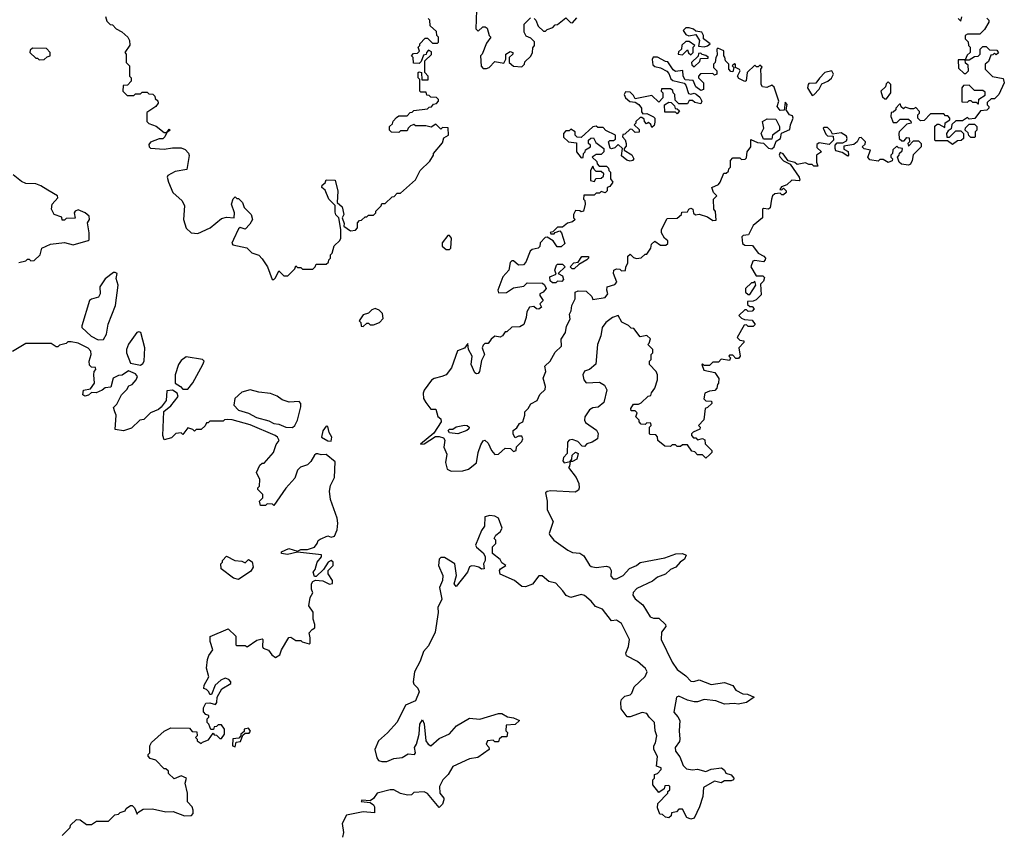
# Model space of a CAD drawing. Extents: x 2640764 to 2777785, y 718840 to 815082.
# Tile 105 of 148: x 2725679 to 2731512, y 797386 to 802219. Entities that reach past the tile are written whole.
import ezdxf

# ---------------------------------------------------------------- set-up
doc = ezdxf.new("R2010")
doc.units = 0

msp = doc.modelspace()

# ---------------------------------------------------------------- linework, layer by layer
at = {"layer": '0CON10XD'}
for points in [[(2728386, 802275), (2728382.5, 802165), (2728395, 802150), (2728423, 802177), (2728437, 802177), (2728448.3, 802168.3), (2728460, 802125), (2728470, 802115), (2728445, 802080), (2728420, 802015), (2728410, 802005), (2728413, 801943), (2728425, 801930), (2728445, 801930), (2728460, 801935), (2728495, 801970), (2728548.3, 801961.7), (2728560, 801985), (2728560, 802015), (2728585, 802030), (2728600, 802025), (2728600, 802015), (2728580, 801995), (2728580, 801965), (2728605, 801942.5), (2728655, 801940), (2728670, 801955), (2728671.7, 801968.3), (2728708.3, 802001.7), (2728717.5, 802025), (2728718.3, 802051.7), (2728730, 802065), (2728728.3, 802088.3), (2728708.3, 802108.3), (2728680.7, 802120.7), (2728667.5, 802145), (2728668.3, 802191.7), (2728705, 802230)], [(2726187, 802237), (2726195, 802210), (2726215, 802190), (2726228.3, 802188.3), (2726250, 802165), (2726285, 802147.5), (2726320, 802115), (2726330, 802095), (2726331.7, 802068.3), (2726302.5, 802025), (2726310, 802015), (2726310, 801965), (2726330, 801945), (2726330, 801885), (2726340, 801875), (2726340, 801855), (2726318.3, 801831.7), (2726291.7, 801828.3), (2726290, 801795), (2726315, 801770), (2726355, 801770), (2726365, 801780), (2726395, 801780), (2726405, 801790), (2726435, 801790), (2726445, 801780), (2726468.3, 801778.3), (2726480, 801765), (2726481.7, 801751.7), (2726498.3, 801738.3), (2726500, 801725), (2726485.9, 801704.1), (2726431.7, 801668.3), (2726432.5, 801615), (2726445, 801603.8), (2726488.3, 801588.3), (2726535, 801550), (2726550, 801550), (2726565, 801570), (2726570, 801565), (2726550, 801550), (2726540, 801525), (2726527, 801513), (2726505, 801512.5), (2726455, 801493.3), (2726445, 801480), (2726446.7, 801465), (2726455, 801456.7), (2726535, 801451.2), (2726585, 801460), (2726635, 801460), (2726659.3, 801449.3), (2726678.3, 801428.3), (2726683, 801413), (2726669.3, 801330.7), (2726601.2, 801318.8), (2726557.5, 801295), (2726553.3, 801285), (2726560, 801255), (2726586.2, 801195), (2726641.2, 801145), (2726656.2, 801115), (2726649.2, 801035), (2726665, 800983.8), (2726695, 800956), (2726735, 800951.2), (2726806.7, 800985), (2726875, 801040), (2726905, 801048.8), (2726950, 801045), (2726952.5, 801075), (2726933.3, 801125), (2726943, 801157), (2726955, 801170), (2726965, 801160), (2726975, 801160), (2727000, 801135), (2727010, 801105), (2727050, 801065), (2727057.5, 801035), (2727043, 801007), (2727015, 800977.5), (2726985, 800987.5), (2726975, 800980), (2726946.4, 800916.4), (2726936.7, 800895), (2726942.5, 800885), (2727025, 800866.7), (2727055, 800837.5), (2727095, 800822.5), (2727115, 800802.5), (2727146.7, 800755), (2727175, 800680), (2727185, 800680), (2727195, 800690), (2727215, 800730), (2727245, 800700), (2727268.3, 800701.7), (2727308.3, 800741.7), (2727315, 800760), (2727325, 800750), (2727345, 800750), (2727355, 800740), (2727415, 800740), (2727430, 800755), (2727435, 800770), (2727495, 800770), (2727508.3, 800781.7), (2727510, 800795), (2727520, 800805), (2727520, 800825), (2727530, 800835), (2727541.7, 800878.3), (2727575, 800910), (2727582.5, 800925), (2727582.5, 800975), (2727570, 801045), (2727553, 801063), (2727548.3, 801078.3), (2727547.5, 801117.5), (2727510, 801155), (2727488.3, 801208.3), (2727470, 801225), (2727471.7, 801238.3), (2727488.3, 801251.7), (2727495, 801270), (2727548.3, 801268.3), (2727563, 801203), (2727560, 801135), (2727589.3, 801109.3), (2727600, 801065), (2727590, 801045), (2727601.7, 801011.7), (2727600, 800995), (2727638.3, 800968.3), (2727668.3, 800971.7), (2727680, 800985), (2727680, 801015), (2727691.7, 801028.3), (2727705, 801030), (2727725, 801050), (2727735, 801050), (2727745, 801060), (2727775, 801060), (2727790, 801075), (2727790, 801085), (2727820, 801115), (2727825, 801130), (2727845, 801130), (2727885, 801170), (2727898.3, 801171.7), (2727915, 801190), (2727935, 801190), (2728025, 801270), (2728052.5, 801325), (2728109.3, 801380.7), (2728130, 801415), (2728130, 801425), (2728185, 801490), (2728191.7, 801518.3), (2728220, 801535), (2728218.3, 801578.3), (2728185, 801580), (2728175, 801570), (2728145, 801600), (2728117.5, 801582.5), (2728085, 801590), (2728025, 801590), (2728015, 801597.5), (2727995, 801590)], [(2727995, 801590), (2727980, 801575), (2727975, 801560), (2727935, 801560), (2727925, 801550), (2727881.7, 801551.7), (2727870, 801565), (2727870, 801585), (2727888.3, 801601.7), (2727891.7, 801618.3), (2727911.7, 801638.3), (2727925, 801650), (2727975, 801650), (2727991.7, 801668.3), (2728005, 801670), (2728015, 801680), (2728095, 801690), (2728105, 801700), (2728118.3, 801701.7), (2728131.7, 801718.3), (2728148.3, 801721.7), (2728160, 801735), (2728160, 801745), (2728148.3, 801758.3), (2728115, 801760), (2728105, 801770), (2728091.7, 801771.7), (2728088.3, 801788.3), (2728055, 801790), (2728050, 801795), (2728050, 801865), (2728040, 801875), (2728040, 801905), (2728045, 801910), (2728060, 801905), (2728061.7, 801861.7), (2728098.3, 801861.7), (2728100, 801885), (2728080, 801905), (2728080, 801975), (2728118.3, 802011.7), (2728118.3, 802028.3), (2728101.7, 802038.3), (2728090, 802025), (2728088.3, 802011.7), (2728071.7, 802008.3), (2728058.3, 801971.7), (2728045, 801960), (2728011.7, 801961.7), (2728010, 801995), (2728000, 802005), (2728011.7, 802018.3), (2728035, 802020), (2728048.3, 802031.7), (2728040, 802055), (2728050, 802065), (2728050, 802075), (2728081.7, 802108.3), (2728095, 802110), (2728125, 802080), (2728155, 802080), (2728160, 802085), (2728160, 802115), (2728150, 802125), (2728148.3, 802148.3), (2728111.7, 802181.7), (2728110, 802215), (2728100, 802225)], [(2728726.7, 802226.7), (2728737.5, 802215), (2728750.7, 802180.7), (2728781.7, 802151.7), (2728795, 802150), (2728805, 802160), (2728838.3, 802171.7), (2728851.7, 802188.3), (2728865, 802190), (2728915, 802230), (2728941.7, 802201.7), (2728955, 802200), (2728980.7, 802229.3)], [(2731408.3, 802228.3), (2731420, 802215), (2731420, 802205), (2731395, 802160), (2731367, 802133), (2731295, 802132.5), (2731280, 802125), (2731280, 802105), (2731298.3, 802088.3), (2731300, 802065), (2731310, 802055), (2731310, 802025), (2731291.7, 802008.3), (2731280, 801980), (2731305, 801980), (2731335, 802000), (2731358.3, 802001.7), (2731370, 802015), (2731370, 802045), (2731385, 802060), (2731405, 802060), (2731425, 802040), (2731468.3, 802038.3), (2731478.3, 802021.7), (2731465, 802010), (2731455, 802020), (2731445, 802010), (2731431.7, 802008.3), (2731418.3, 801971.7), (2731400, 801955), (2731400, 801925), (2731441.7, 801881.7), (2731505, 801870), (2731512.5, 801845), (2731480, 801775), (2731455, 801750), (2731435, 801750), (2731411.7, 801728.3), (2731410, 801715), (2731420, 801705), (2731420, 801695), (2731408.3, 801681.7), (2731371.7, 801678.3), (2731337, 801633), (2731305, 801630), (2731295, 801640), (2731265, 801620), (2731225, 801620), (2731201.7, 801598.3), (2731198.3, 801571.7), (2731180, 801560), (2731170, 801545), (2731171.7, 801521.7), (2731188.3, 801521.7), (2731225, 801560), (2731255, 801560), (2731270, 801545), (2731270, 801515), (2731257, 801503), (2731235, 801500), (2731205, 801480), (2731175, 801500), (2731105, 801500), (2731100, 801505), (2731101.7, 801588.3), (2731115, 801600), (2731125, 801600), (2731160, 801580), (2731161.7, 801608.3), (2731190, 801625), (2731190, 801635), (2731178.3, 801648.3), (2731165, 801650), (2731155, 801660), (2731075, 801660), (2731038.3, 801621.7), (2731015, 801620), (2731000, 801635), (2731000, 801655), (2731010, 801665), (2731010, 801675), (2730988.3, 801698.3), (2730975, 801690), (2730955, 801690), (2730925, 801700), (2730915, 801690), (2730901.7, 801701.7), (2730898.3, 801718.3), (2730891.7, 801718.3), (2730870, 801695), (2730870, 801685), (2730855, 801670), (2730841.7, 801668.3), (2730840, 801645), (2730855, 801610), (2730875, 801610), (2730895, 801630), (2730945, 801630), (2730958.3, 801618.3), (2730960, 801605), (2730935, 801600), (2730890, 801555), (2730887.5, 801545), (2730890, 801515), (2730905, 801500), (2730918.3, 801501.7), (2730935, 801520), (2730948.3, 801518.3), (2730950, 801495), (2730940, 801485), (2730945, 801470)], [(2731240, 802225), (2731255, 802210), (2731260, 802235)], [(2729735, 802057.5), (2729755, 802063.3), (2729770, 802075), (2729730, 802105), (2729730, 802125), (2729720, 802145), (2729685, 802150), (2729671.7, 802161.7), (2729645, 802170), (2729625, 802170), (2729610, 802155), (2729625, 802130), (2729643, 802123), (2729685, 802130), (2729707.5, 802095), (2729701.7, 802061.7), (2729735, 802057.5)], [(2729655, 802010), (2729670, 802025), (2729670, 802055), (2729680, 802065), (2729645, 802090), (2729625, 802090), (2729601.7, 802068.3), (2729600, 802045), (2729581.7, 802028.3), (2729580, 802015), (2729605, 802010), (2729635, 802040), (2729641.7, 802021.7), (2729655, 802010)], [(2725795, 801980), (2725825, 801982.5), (2725841.7, 801998.3), (2725860, 802005), (2725860, 802025), (2725838.3, 802048.3), (2725755, 802050), (2725741.7, 802038.3), (2725740, 802025), (2725775, 801990), (2725785, 801990), (2725795, 801980)], [(2728235, 799543.3), (2728305, 799544.6), (2728338, 799555), (2728385, 799593.8), (2728395.7, 799655), (2728411.2, 799698.8), (2728425, 799722.5), (2728435, 799727.5), (2728455, 799710), (2728474.2, 799665), (2728495, 799642.5), (2728516.1, 799643.9), (2728555, 799680), (2728587, 799677), (2728605, 799660), (2728620, 799665), (2728621.7, 799688.3), (2728655, 799720), (2728660, 799735), (2728655, 799750), (2728635, 799750), (2728615, 799740), (2728603, 799763), (2728602.5, 799785), (2728625, 799800), (2728640, 799825), (2728660, 799835), (2728672.5, 799875), (2728672.5, 799895), (2728692.5, 799915), (2728707, 799943), (2728745, 799962.5), (2728761.7, 799998.3), (2728791.7, 800028.3), (2728793.8, 800045), (2728780, 800095), (2728796.2, 800135), (2728790, 800165), (2728822.5, 800195), (2728850.7, 800249.3), (2728890, 800285), (2728887.5, 800325), (2728913.3, 800365), (2728918.3, 800401.7), (2728940, 800445), (2728937, 800473), (2728946.4, 800493.6), (2728950, 800525), (2728970, 800565), (2728970, 800605), (2728987, 800613), (2729035, 800610), (2729068.3, 800578.3), (2729075, 800560), (2729147.4, 800572.6), (2729163.3, 800595), (2729157.5, 800615), (2729160, 800635), (2729205, 800650), (2729216.4, 800663.6), (2729197.5, 800715), (2729200, 800735), (2729215, 800742.5), (2729235, 800740), (2729245, 800730), (2729268.3, 800731.7), (2729270, 800755), (2729282.5, 800775), (2729283, 800817), (2729295, 800830), (2729315, 800810), (2729333, 800803), (2729361.7, 800808.3), (2729385, 800830), (2729395, 800830), (2729417.5, 800865), (2729421.7, 800888.3), (2729443, 800907), (2729475, 800882.5), (2729507.5, 800882.5), (2729518.3, 800891.7), (2729518.3, 800908.3), (2729500, 800925), (2729482.5, 800955), (2729482.5, 800975), (2729515, 801040), (2729575, 801042.5), (2729600, 801065), (2729601.7, 801078.3), (2729635, 801080), (2729643.6, 801096.4), (2729655, 801102.5), (2729666.7, 801095), (2729671.7, 801071.7), (2729683, 801063), (2729705, 801066.7), (2729755, 801051.2), (2729785, 801028.8), (2729805, 801030), (2729801.7, 801081.7), (2729792.5, 801095), (2729790, 801155), (2729810, 801175), (2729790, 801195), (2729780, 801225), (2729818.3, 801241.7), (2729830, 801255), (2729851.7, 801308.3), (2729865, 801310), (2729878.3, 801321.7), (2729880, 801335), (2729890, 801345), (2729890, 801385), (2729905, 801400), (2729945, 801400), (2729955, 801390), (2729977, 801393), (2729985, 801400), (2729990, 801435), (2730010, 801465), (2730010.7, 801509.3), (2730050.7, 801490.7), (2730085, 801487.5), (2730115, 801457.5), (2730135, 801454), (2730150, 801465), (2730160.7, 801499.3), (2730186.2, 801515), (2730193.3, 801546.7), (2730242.5, 801567.5), (2730245.7, 801595), (2730262.5, 801635), (2730258.3, 801648.3), (2730240, 801655), (2730220, 801685), (2730227, 801717), (2730215, 801730), (2730208.3, 801681.7), (2730185, 801680), (2730166.7, 801705), (2730177.5, 801735), (2730148.3, 801818.3), (2730135, 801830), (2730105, 801816.7), (2730080.7, 801820.7), (2730072.5, 801835), (2730071.7, 801881.7), (2730070, 801925), (2730078.3, 801938.3), (2730065, 801950), (2730055, 801940), (2730045, 801940), (2730035, 801950), (2729990, 801905), (2729983, 801857), (2729975, 801853.3), (2729939.3, 801869.3), (2729932.5, 801885), (2729947.5, 801915), (2729943, 801923), (2729920, 801935), (2729920, 801955), (2729915, 801957.5), (2729900, 801945), (2729910, 801935), (2729905, 801910), (2729891.7, 801911.7), (2729880, 801925), (2729880, 801955), (2729860, 801975), (2729857, 801997), (2729850, 802005), (2729850, 802035), (2729815, 802050), (2729810, 802045), (2729811.7, 802008.3), (2729802.5, 801995), (2729800, 801965), (2729790, 801955), (2729790, 801935), (2729810, 801915), (2729810, 801895), (2729795, 801890), (2729785, 801900), (2729711.7, 801898.3), (2729700, 801885), (2729700, 801875), (2729730, 801845), (2729730, 801805), (2729715, 801800), (2729685, 801820), (2729668.3, 801858.3), (2729621.7, 801861.7), (2729610, 801885), (2729608.3, 801918.3), (2729565, 801912.5), (2729550.7, 801920.7), (2729518.3, 801968.3), (2729505, 801970), (2729457, 801997), (2729433, 801997), (2729427, 801983), (2729430.7, 801950.7), (2729441.2, 801941.2), (2729475, 801933.3), (2729513, 801913), (2729525, 801900), (2729537.5, 801867.5), (2729549.3, 801859.3), (2729615, 801842.5), (2729625, 801830), (2729641.7, 801781.7), (2729655, 801777.5), (2729675, 801782.5), (2729687, 801777), (2729709.3, 801759.3), (2729720, 801735), (2729715, 801720), (2729678.3, 801728.3), (2729665, 801740), (2729645, 801740), (2729635, 801720), (2729585, 801720), (2729561.7, 801741.7), (2729560, 801775), (2729550, 801785), (2729548.3, 801798.3), (2729535, 801810), (2729481.7, 801808.3), (2729480, 801795), (2729490, 801785), (2729490, 801755), (2729465, 801730), (2729425, 801770), (2729325, 801750), (2729315, 801770), (2729295, 801790), (2729268.3, 801791.7), (2729260, 801775), (2729267.5, 801755), (2729293, 801733), (2729325, 801730), (2729346.4, 801716.4), (2729362.5, 801695), (2729363, 801673), (2729371.7, 801661.7), (2729395, 801662.5), (2729435, 801642.5), (2729442.5, 801635), (2729441.7, 801611.7), (2729438.3, 801591.7), (2729425, 801580), (2729418.3, 801598.3), (2729405, 801610), (2729391.7, 801601.7), (2729380, 801615), (2729378.3, 801628.3), (2729365, 801640), (2729355, 801640), (2729330, 801615), (2729330, 801605), (2729320, 801595), (2729348.3, 801568.3), (2729348.3, 801551.7), (2729325, 801550), (2729308.3, 801568.3), (2729295, 801570), (2729265, 801540), (2729251.7, 801538.3), (2729250, 801525), (2729267, 801507), (2729272.5, 801485), (2729271.7, 801468.3), (2729260, 801455), (2729260, 801445), (2729305, 801417.5), (2729316.7, 801395), (2729310, 801385), (2729295, 801380.8), (2729275.9, 801385.9), (2729245, 801412.5), (2729250, 801455), (2729225, 801480), (2729205, 801460), (2729185, 801452.5), (2729177, 801457), (2729167.5, 801495), (2729175, 801502.5), (2729197, 801503), (2729208.3, 801511.7), (2729210, 801535), (2729152.5, 801562.5), (2729135, 801580), (2729105, 801580), (2729095, 801587.5), (2729075, 801583.3), (2729005, 801520), (2728981.7, 801521.7), (2728970, 801535), (2728970, 801555), (2728945, 801570), (2728935, 801560), (2728915, 801560), (2728900, 801545), (2728901.7, 801521.7), (2728930, 801495), (2728978.3, 801488.3), (2728977.5, 801435), (2729005, 801400), (2729018.3, 801401.7), (2729020, 801425), (2729030, 801435), (2729031.7, 801448.3), (2729060, 801465), (2729060, 801475), (2729050, 801485), (2729050, 801505), (2729063, 801517), (2729078.3, 801518.3), (2729091.7, 801491.7), (2729140, 801455), (2729140, 801435), (2729125, 801420), (2729095, 801420), (2729070, 801405), (2729098.3, 801378.3), (2729100, 801365), (2729111.7, 801351.7), (2729155, 801350), (2729168.3, 801338.3), (2729170, 801325), (2729180, 801315), (2729180, 801275), (2729192.5, 801255), (2729175, 801230), (2729160, 801225), (2729160, 801205), (2729147, 801193), (2729125, 801200), (2729115, 801190), (2729095, 801190), (2729081.7, 801178.3), (2729021.7, 801178.3), (2729020, 801155), (2729027, 801147), (2729030, 801125), (2729020, 801085), (2729005, 801080), (2728997, 801087), (2728971.7, 801088.3), (2728960, 801065), (2728960, 801045), (2728970, 801035), (2728955, 801020), (2728925, 801012.5), (2728895, 800990), (2728865, 800990), (2728838.3, 800961.7), (2728821.7, 800958.3), (2728825, 800950), (2728845, 800950), (2728851.7, 800958.3), (2728878.3, 800968.3), (2728890, 800955), (2728908.3, 800891.7), (2728887, 800873), (2728863, 800873), (2728839.3, 800909.3), (2728805, 800930), (2728791.7, 800928.3), (2728763, 800897), (2728760, 800875), (2728750, 800865), (2728715, 800857.5), (2728703.6, 800846.4), (2728678.3, 800781.7), (2728663, 800767), (2728633.6, 800763.6), (2728605, 800790), (2728595, 800790), (2728585, 800780), (2728577.5, 800735), (2728542.5, 800695), (2728512.5, 800615), (2728515, 800600), (2728563, 800603), (2728605, 800630), (2728665, 800640), (2728685, 800660), (2728777.5, 800657.5), (2728788.3, 800648.3), (2728797.5, 800625), (2728780, 800605), (2728760, 800595), (2728760, 800585), (2728780, 800555), (2728760, 800535), (2728770, 800515), (2728755, 800502.5), (2728740, 800505), (2728725, 800520), (2728700, 800515), (2728683, 800487), (2728680, 800455), (2728665, 800412.5), (2728641.7, 800398.3), (2728593.9, 800396.1), (2728565, 800370), (2728555, 800370), (2728540, 800345), (2728525, 800337.5), (2728495, 800342.5), (2728472.5, 800325), (2728455, 800300), (2728435, 800300), (2728425, 800290), (2728420, 800275), (2728433.3, 800235), (2728415, 800200), (2728402.5, 800135), (2728395, 800122.5), (2728385, 800120), (2728375, 800126.7), (2728354, 800175), (2728360, 800225), (2728338.8, 800265), (2728335, 800300), (2728315, 800272.5), (2728273.6, 800256.4), (2728237.5, 800155), (2728206.4, 800113.6), (2728180, 800105), (2728135, 800093.3), (2728118.3, 800081.7), (2728075, 800022.5), (2728068.8, 800005), (2728072, 799975), (2728085, 799950), (2728115, 799910), (2728145, 799910), (2728156.4, 799866.4), (2728173.6, 799853.6), (2728176, 799835), (2728132, 799768), (2728053.6, 799703.6), (2728076.2, 799705), (2728142.1, 799747.9), (2728165, 799749.5), (2728190, 799740), (2728198, 799728), (2728191.4, 799685), (2728210, 799645), (2728201.4, 799595), (2728212.5, 799555), (2728235, 799543.3)], [(2729675, 801940), (2729708.3, 801971.7), (2729711.7, 801988.3), (2729755, 801990), (2729760, 801995), (2729745, 802007.5), (2729721.7, 802011.7), (2729715, 802020), (2729701.7, 802018.3), (2729698.3, 802001.7), (2729660, 801965), (2729661.7, 801951.7), (2729675, 801940)], [(2731285, 801900), (2731300, 801915), (2731298.3, 801948.3), (2731281.7, 801961.7), (2731280, 801980), (2731240, 801980), (2731241.7, 801931.7), (2731275, 801900), (2731285, 801900)], [(2730375, 801770), (2730385, 801772.5), (2730415, 801807.5), (2730431.2, 801838.8), (2730467.5, 801855), (2730488.3, 801871.7), (2730500, 801895), (2730490, 801915), (2730450, 801905), (2730417, 801873), (2730396.7, 801843.3), (2730355, 801840), (2730350, 801835), (2730347.5, 801815), (2730357.5, 801795), (2730375, 801770)], [(2730815, 801750), (2730840, 801785), (2730840, 801835), (2730825, 801850), (2730811.7, 801838.3), (2730808.3, 801821.7), (2730780, 801795), (2730791.7, 801761.7), (2730805, 801750), (2730815, 801750)], [(2731360, 801720), (2731361.7, 801748.3), (2731398.3, 801771.7), (2731398.3, 801788.3), (2731385, 801800), (2731335, 801800), (2731305, 801830), (2731271.7, 801828.3), (2731260, 801815), (2731261.7, 801731.7), (2731295, 801730), (2731305, 801740), (2731315, 801740), (2731325, 801730), (2731345, 801730), (2731355, 801720), (2731360, 801720)], [(2729575, 801660), (2729565, 801670), (2729501.7, 801671.7), (2729500, 801715), (2729525, 801730), (2729538.3, 801728.3), (2729558.3, 801708.3), (2729561.7, 801691.7), (2729575, 801690), (2729588.3, 801678.3), (2729575, 801660)], [(2730135, 801510), (2730085, 801510), (2730072.5, 801545), (2730087.5, 801575), (2730080, 801615), (2730108.3, 801631.7), (2730158.3, 801628.3), (2730180, 801585), (2730180, 801565), (2730140, 801535), (2730135, 801510)], [(2730945, 801470), (2730975, 801500), (2731005, 801500), (2731020, 801485), (2731020, 801465), (2730971.7, 801418.3), (2730967.5, 801385), (2730956.4, 801363.6), (2730945, 801357.5), (2730903, 801363), (2730890, 801375), (2730880, 801405), (2730890, 801415), (2730891.7, 801428.3), (2730908.3, 801441.7), (2730910, 801455), (2730885, 801460), (2730875, 801470), (2730851.7, 801448.3), (2730850, 801425), (2730840, 801415), (2730840, 801405), (2730850, 801395), (2730848.3, 801381.7), (2730825, 801372.5), (2730795, 801390), (2730775, 801390), (2730765, 801380), (2730715, 801387.5), (2730703.3, 801405), (2730720, 801445), (2730683, 801453), (2730670, 801465), (2730688.3, 801481.7), (2730690, 801495), (2730665, 801520), (2730651.7, 801518.3), (2730640, 801495), (2730621.7, 801478.3), (2730561.7, 801468.3), (2730561.7, 801451.7), (2730587, 801437), (2730590, 801415), (2730585, 801410), (2730551.7, 801431.7), (2730515, 801442.5), (2730510, 801455), (2730510, 801475), (2730521.7, 801488.3), (2730555, 801490), (2730578.3, 801501.7), (2730582.5, 801515), (2730578.3, 801528.3), (2730545, 801547.5), (2730495, 801540), (2730485, 801560), (2730465, 801580), (2730445, 801580), (2730440, 801575), (2730455, 801540), (2730465, 801530), (2730498.3, 801528.3), (2730500, 801505), (2730475, 801480), (2730415, 801490), (2730401.7, 801478.3), (2730401.7, 801461.7), (2730430, 801435), (2730400, 801415), (2730400, 801375), (2730408.3, 801351.7), (2730385, 801350), (2730375, 801360), (2730355, 801360), (2730335, 801370), (2730285, 801360), (2730271.7, 801371.7), (2730231.7, 801381.7), (2730203, 801423), (2730185, 801432.5), (2730181.7, 801428.3), (2730178.8, 801415), (2730185, 801403.3), (2730205, 801382.5), (2730243.3, 801363.3), (2730297.5, 801285), (2730301.7, 801268.3), (2730296.7, 801263.3), (2730253, 801267), (2730225, 801240), (2730191.7, 801228.3), (2730181.7, 801211.7), (2730195, 801210), (2730205, 801220), (2730220, 801205), (2730220, 801195), (2730205, 801180), (2730195, 801180), (2730185, 801190), (2730153, 801187), (2730140, 801175), (2730132.5, 801155), (2730126.1, 801103.9), (2730115, 801096.7), (2730085, 801100), (2730080, 801095), (2730080, 801045), (2730025, 801000), (2729996.4, 800943.6), (2729965, 800940), (2729958.3, 800931.7), (2729961.7, 800891.7), (2729975, 800882.5), (2730021.2, 800881.2), (2730053.3, 800835), (2730088.3, 800818.3), (2730097.5, 800805), (2730096.7, 800795), (2730085, 800783.8), (2730035, 800792.5), (2730021.7, 800788.3), (2730010, 800755), (2730041.7, 800701.7), (2730081.7, 800701.7), (2730091.7, 800691.7), (2730085, 800670), (2730068.3, 800651.7), (2730071.7, 800588.3), (2730041.7, 800558.3), (2730025, 800550), (2729991.7, 800548.3), (2729991.7, 800531.7), (2730005, 800520), (2730018.3, 800518.3), (2730030, 800505), (2730018.3, 800491.7), (2729995, 800490), (2729985, 800500), (2729975, 800500), (2729940, 800465), (2729955, 800450), (2729973, 800443), (2730018.3, 800438.3), (2730037, 800413), (2730025, 800400), (2729995, 800400), (2729985, 800410), (2729971.7, 800408.3), (2729930, 800335), (2729945, 800320), (2729970, 800315), (2729970, 800305), (2729940, 800275), (2729947.5, 800225), (2729938.3, 800211.7), (2729921.7, 800211.7), (2729905, 800230), (2729885, 800230), (2729880, 800225), (2729890, 800215), (2729885, 800200), (2729835, 800207.5), (2729820, 800190), (2729785, 800190), (2729765, 800170), (2729735, 800170), (2729725, 800180), (2729720, 800175), (2729731.7, 800141.7), (2729798.3, 800128.3), (2729821.7, 800091.7), (2729820, 800065), (2729813, 800057), (2729810, 800035), (2729798.3, 800021.7), (2729765, 800017.5), (2729737.5, 800005), (2729731.7, 799971.7), (2729745, 799960), (2729778.3, 799958.3), (2729780, 799945), (2729755, 799920), (2729740, 799915), (2729731.7, 799848.3), (2729700, 799815), (2729710, 799805), (2729708.3, 799791.7), (2729670, 799775), (2729660, 799765), (2729660, 799755), (2729671.7, 799741.7), (2729685, 799740), (2729695, 799730), (2729725, 799737.5), (2729738.3, 799728.3), (2729740, 799705), (2729780, 799665), (2729780, 799655), (2729765, 799640), (2729745, 799620), (2729725, 799640), (2729695, 799640), (2729678.3, 799658.3), (2729661.7, 799661.7), (2729635, 799700), (2729605, 799700), (2729595, 799690), (2729575, 799690), (2729565, 799700), (2729545, 799700), (2729535, 799690), (2729501.7, 799691.7), (2729460, 799725), (2729457, 799747), (2729448.3, 799758.3), (2729415, 799760), (2729410, 799765), (2729410, 799805), (2729420, 799815), (2729418.3, 799828.3), (2729395, 799830), (2729385, 799820), (2729361.7, 799821.7), (2729350, 799835), (2729350, 799845), (2729330, 799865), (2729338.3, 799888.3), (2729325, 799900), (2729301.7, 799901.7), (2729300, 799915), (2729315, 799940), (2729345, 799940), (2729361.7, 799948.3), (2729401.7, 799988.3), (2729418.3, 799991.7), (2729421.7, 800008.3), (2729442.5, 800035), (2729457.5, 800085), (2729457.5, 800115), (2729450, 800135), (2729410, 800175), (2729410, 800195), (2729420, 800205), (2729420, 800235), (2729430, 800245), (2729430, 800265), (2729400, 800295), (2729408.3, 800301.7), (2729417, 800327), (2729395, 800347.5), (2729355, 800340), (2729318.3, 800388.3), (2729301.7, 800391.7), (2729287, 800407), (2729246.1, 800426.1), (2729225, 800465.8), (2729190.8, 800455), (2729152, 800425), (2729130, 800395), (2729122, 800345), (2729102.5, 800295), (2729091.7, 800178.3), (2729055, 800146.7), (2729025, 800136), (2729016.2, 800115), (2729021.2, 800085), (2729035, 800067.5), (2729115, 800070), (2729143.3, 800053.3), (2729157.5, 800025), (2729139.3, 799950.7), (2729107, 799923), (2729075, 799918.8), (2729055, 799906.2), (2729027.5, 799865), (2729026, 799845), (2729032.1, 799832.1), (2729096.4, 799786.4), (2729106.4, 799766.4), (2729102.5, 799735), (2729070, 799715), (2729040, 799705), (2729025, 799690), (2729011.7, 799691.7), (2728985, 799720), (2728951.7, 799731.7), (2728935, 799727.5), (2728923.8, 799715), (2728921.7, 799648.3), (2728901.2, 799625), (2728897.5, 799605), (2728905, 799592.5), (2728940, 799600), (2728950, 799615), (2728951.7, 799638.3), (2728973, 799657), (2728988.3, 799648.3), (2728980, 799615), (2728955, 799600), (2728940, 799600), (2728937, 799573), (2728930, 799565), (2728976.1, 799506.1), (2728991.2, 799471.2), (2728993.8, 799445), (2728989.2, 799430.8), (2728970.7, 799419.3), (2728825, 799426.9), (2728805, 799423.8), (2728794, 799415), (2728804.2, 799365), (2728804.3, 799315), (2728840, 799245), (2728816.7, 799175), (2728820, 799165), (2728843.3, 799135), (2728926.7, 799075), (2728955, 799061.4), (2728996.9, 799056.9), (2729021.9, 799041.9), (2729055, 798986.2), (2729065, 798979.2), (2729095, 798973.3), (2729155, 798980), (2729174.1, 798974.1), (2729184, 798955), (2729181.4, 798921.4), (2729195.8, 798905.8), (2729215, 798905.7), (2729253.8, 798925), (2729292.5, 798967.5), (2729332.5, 798985), (2729355, 799002.5), (2729500.7, 799029.3), (2729567.3, 799052.7), (2729605, 799056.2), (2729626.7, 799045), (2729617.7, 799022.3), (2729591.2, 799005), (2729566.4, 798973.6), (2729535, 798960), (2729506.1, 798933.9), (2729457.5, 798915), (2729427.7, 798892.3), (2729335, 798848), (2729313.3, 798825), (2729311.7, 798808.3), (2729325, 798786.2), (2729370.6, 798750.6), (2729415, 798681.2), (2729435, 798672), (2729465, 798672), (2729506.2, 798635), (2729507.7, 798622.3), (2729481.2, 798588.8), (2729478.6, 798545), (2729545, 798411.2), (2729575, 798368.8), (2729625, 798331.2), (2729655, 798300), (2729673, 798297), (2729705, 798306.7), (2729775, 798278.8), (2729855, 798291.2), (2729903.6, 798273.6), (2729922.5, 798245), (2729963, 798223), (2729991.7, 798221.7), (2730030, 798205), (2729985, 798172.5), (2729935, 798162.5), (2729915, 798167.5), (2729855, 798163.3), (2729803, 798183), (2729735, 798191.2), (2729695, 798176.7), (2729675, 798176.2), (2729635, 798186), (2729585, 798210), (2729570, 798205), (2729554.2, 798115), (2729578.5, 798088.5), (2729590, 798065), (2729586, 798005), (2729590.8, 797955), (2729588.3, 797941.7), (2729562, 797905), (2729564, 797885), (2729589.7, 797849.7), (2729609.5, 797799.5), (2729630.5, 797780.5), (2729665, 797773.8), (2729695, 797776.7), (2729745, 797763.3), (2729775, 797777.5), (2729836.4, 797786.4), (2729855, 797772.5), (2729863.6, 797753.6), (2729895, 797743.3), (2729910, 797725), (2729907.5, 797715), (2729895, 797708.8), (2729855, 797707.5), (2729835, 797697.5), (2729795, 797706.7), (2729730.7, 797669.3), (2729726.2, 797615), (2729707.5, 797555), (2729675, 797486.7), (2729655, 797481.2), (2729630.7, 797490.7), (2729605, 797540), (2729585, 797540), (2729570, 797525), (2729541.7, 797518.3), (2729538.3, 797501.7), (2729525, 797490), (2729505, 797492.5), (2729488.3, 797508.3), (2729471.7, 797511.7), (2729458.3, 797548.3), (2729460, 797575), (2729520, 797635), (2729520, 797645), (2729530, 797655), (2729530, 797675), (2729525, 797680), (2729501.7, 797678.3), (2729498.3, 797661.7), (2729465, 797640), (2729430, 797685), (2729430, 797715), (2729440, 797725), (2729440, 797745), (2729458.3, 797751.7), (2729480, 797775), (2729480, 797785), (2729452.5, 797795), (2729457, 797853), (2729436.2, 797895), (2729436.2, 797915), (2729445.8, 797934.2), (2729453.3, 797975), (2729443.8, 798005), (2729440, 798055), (2729407.5, 798085), (2729395, 798107.5), (2729367, 798113), (2729295, 798087.5), (2729278.3, 798088.3), (2729242.5, 798135), (2729240, 798175), (2729245, 798190), (2729265, 798210), (2729295, 798217.5), (2729305, 798227.5), (2729320, 798265), (2729385, 798327.5), (2729396, 798355), (2729387.5, 798375), (2729340, 798415), (2729275, 798450), (2729270, 798465), (2729286.7, 798505), (2729291.2, 798545), (2729245, 798641.2), (2729215, 798660), (2729185, 798657.5), (2729131.2, 798725), (2729090.6, 798740.6), (2729065, 798774), (2729025, 798805.7), (2729005, 798812), (2728945, 798794), (2728915.9, 798805.9), (2728897.5, 798835), (2728855, 798880), (2728815, 798890), (2728775, 798923.3), (2728755, 798922.5), (2728716.4, 798873.6), (2728675, 798857.5), (2728655, 798860), (2728610, 798895), (2728525, 798932.5), (2728522.5, 798955), (2728527.5, 798965), (2728560, 798985), (2728535, 799000), (2728525, 799020), (2728480, 799055), (2728480, 799095), (2728500, 799115), (2728500, 799135)], [(2731335, 801520), (2731315, 801520), (2731301.7, 801531.7), (2731298.3, 801548.3), (2731280, 801565), (2731281.7, 801578.3), (2731305, 801600), (2731335, 801600), (2731350, 801585), (2731350, 801565), (2731340, 801555), (2731340, 801525), (2731335, 801520)], [(2729085, 801260), (2729091.7, 801278.3), (2729125, 801280), (2729138.3, 801291.7), (2729140, 801305), (2729125, 801320), (2729095, 801320), (2729081.7, 801331.7), (2729075, 801350), (2729060, 801325), (2729060, 801265), (2729085, 801260)], [(2725675, 800780), (2725715, 800790), (2725725, 800800), (2725735, 800800), (2725745, 800790), (2725765, 800792.5), (2725800, 800825), (2725810, 800865), (2725860.7, 800889.3), (2725945, 800897.5), (2725995, 800883.8), (2726085, 800910), (2726090, 800915), (2726090, 800955), (2726080, 801015), (2726092.5, 801035), (2726090, 801055), (2726067.5, 801075), (2726025, 801091.2), (2726007.5, 801085), (2726002.5, 801075), (2726008.3, 801041.7), (2725955, 801040), (2725945, 801030), (2725931.7, 801031.7), (2725928.3, 801048.3), (2725883.6, 801063.6), (2725866.7, 801095), (2725872.5, 801125), (2725905, 801162.5), (2725903.3, 801175), (2725845, 801208.6), (2725805, 801234.4), (2725775, 801245.6), (2725715, 801248.6), (2725689.1, 801259.1), (2725640, 801300)], [(2728225, 800857.5), (2728232.5, 800865), (2728236.7, 800925), (2728225, 800940), (2728215, 800940), (2728183, 800897), (2728183, 800877), (2728205, 800857.5), (2728225, 800857.5)], [(2728965, 800742.5), (2728953, 800743), (2728940, 800755), (2728961.7, 800778.3), (2728988.3, 800781.7), (2729010, 800815), (2729050, 800815), (2729050, 800805), (2729040, 800795), (2728991.7, 800768.3), (2728965, 800742.5)], [(2728855, 800660), (2728835, 800660), (2728821.7, 800671.7), (2728820, 800695), (2728858.3, 800711.7), (2728850, 800735), (2728860, 800765), (2728865, 800770), (2728895, 800770), (2728910, 800755), (2728870, 800715), (2728895, 800700), (2728901.7, 800678.3), (2728891.7, 800668.3), (2728865, 800670), (2728855, 800660)], [(2726145, 800322), (2726175, 800323.8), (2726193.3, 800355), (2726203.3, 800415), (2726247.5, 800525), (2726262.5, 800645), (2726250, 800685), (2726255.8, 800715), (2726245, 800721.2), (2726235, 800721.2), (2726185, 800683.3), (2726153.3, 800635), (2726156.7, 800595), (2726146.4, 800573.6), (2726105, 800563.3), (2726093.3, 800555), (2726047.5, 800405), (2726047.5, 800395), (2726102.7, 800342.7), (2726145, 800322)], [(2730005, 800590), (2730040, 800645), (2730035, 800670), (2730025, 800660), (2730015, 800660), (2729980, 800625), (2729980, 800605), (2729995, 800590), (2730005, 800590)], [(2727715, 800400), (2727735, 800420), (2727745, 800420), (2727755, 800410), (2727775, 800410), (2727810, 800425), (2727831.7, 800448.3), (2727828.3, 800478.3), (2727808.3, 800498.3), (2727785, 800507.5), (2727765, 800500), (2727745, 800480), (2727715, 800470), (2727690, 800435), (2727700, 800425), (2727701.7, 800401.7), (2727715, 800400)], [(2726395, 800171.2), (2726409.3, 800180.7), (2726416.7, 800195), (2726421.2, 800275), (2726396.7, 800365), (2726385, 800370), (2726373.3, 800365), (2726323.9, 800296.1), (2726312.5, 800265), (2726312.5, 800245), (2726335, 800183.3), (2726395, 800171.2)], [(2726242.5, 799895), (2726235, 799920), (2726255, 799940), (2726282.5, 799995), (2726313, 800027), (2726325, 800050), (2726345, 800057.5), (2726370, 800085), (2726376.7, 800105), (2726365, 800120), (2726323, 800137), (2726287, 800113), (2726265, 800110), (2726232.5, 800095), (2726218.3, 800041.7), (2726185, 800037.5), (2726167, 800023), (2726131.7, 800008.3), (2726105, 800010), (2726087, 799993), (2726065, 799987.5), (2726052.5, 799995), (2726057, 800023), (2726098.3, 800031.7), (2726122.5, 800065), (2726117.5, 800115), (2726120, 800135), (2726130, 800145), (2726128.3, 800158.3), (2726105, 800160), (2726092.5, 800172.5), (2726090, 800195), (2726102.5, 800235), (2726100, 800255), (2726085, 800272.5), (2726025, 800302.5), (2725985, 800310), (2725965, 800310), (2725955, 800300), (2725915, 800290), (2725905, 800280), (2725895, 800280), (2725865, 800300), (2725715, 800300), (2725637, 800253)], [(2726675, 800030), (2726705, 800066.7), (2726764.2, 800175.8), (2726771.2, 800195), (2726762.5, 800205), (2726665, 800220), (2726635, 800200), (2726620.8, 800175), (2726600.8, 800115), (2726600, 800065), (2726632.5, 800045), (2726645, 800030), (2726675, 800030)], [(2725930, 797385), (2725978.3, 797431.7), (2725980, 797445), (2726015, 797480), (2726037, 797477), (2726075, 797450), (2726105, 797450), (2726135, 797470), (2726205, 797470), (2726243, 797507), (2726265, 797510), (2726275, 797520), (2726305, 797530), (2726310, 797545), (2726335, 797562.5), (2726345, 797562.5), (2726359.3, 797549.3), (2726375, 797510), (2726380, 797520), (2726410, 797540), (2726465, 797542.9), (2726545, 797524.2), (2726587.5, 797527.5), (2726655, 797501.2), (2726696.1, 797503.9), (2726707.5, 797515), (2726707.5, 797535), (2726700, 797555), (2726673.6, 797583.6), (2726672.5, 797635), (2726660, 797695), (2726667.5, 797725), (2726635, 797738.8), (2726595, 797720), (2726561.7, 797751.7), (2726560, 797765), (2726545, 797780), (2726535, 797780), (2726485, 797830), (2726451.7, 797841.7), (2726440, 797855), (2726440, 797865), (2726450, 797875), (2726450, 797915), (2726460, 797935), (2726535, 798002.5), (2726575, 798022.5), (2726685, 798020), (2726701.7, 798001.7), (2726728.3, 797998.3), (2726730, 797975), (2726720, 797965), (2726730, 797955), (2726730, 797945), (2726755, 797930), (2726761.7, 797938.3), (2726798.3, 797951.7), (2726825, 797990), (2726831.7, 797981.7), (2726845, 797980), (2726865, 797960), (2726875, 797960), (2726892.5, 797985), (2726892.5, 798015), (2726875, 798040), (2726855, 798040), (2726845, 798030), (2726831.7, 798028.3), (2726828.3, 798011.7), (2726811.7, 798011.7), (2726800, 798045), (2726790, 798055), (2726790, 798075), (2726800, 798085), (2726800, 798095), (2726781.7, 798101.7), (2726768.3, 798118.3), (2726768.3, 798141.7), (2726781.7, 798168.3), (2726805, 798170), (2726838.3, 798161.7), (2726847, 798173), (2726850, 798205), (2726877, 798253), (2726930, 798285), (2726930, 798295), (2726918.3, 798308.3), (2726897, 798317), (2726870, 798305), (2726837.5, 798275), (2726815, 798220), (2726805, 798220), (2726800, 798235), (2726785, 798250), (2726770, 798255), (2726772.5, 798275), (2726800, 798325), (2726786.4, 798376.4), (2726791.7, 798428.3), (2726799.3, 798450.7), (2726822.5, 798485), (2726806.7, 798535), (2726807, 798563), (2726915, 798610), (2726960, 798565), (2726960, 798515), (2726965, 798510), (2727015, 798510), (2727027, 798503), (2727085, 798542.5), (2727115, 798550), (2727120, 798545), (2727117.5, 798505), (2727122.5, 798495), (2727153, 798483), (2727172.5, 798455), (2727195, 798440), (2727220, 798455), (2727230, 798485), (2727273, 798557), (2727285, 798560), (2727315, 798540), (2727345, 798540), (2727352.5, 798532.5), (2727395, 798520), (2727400, 798525), (2727400, 798555), (2727393.3, 798585), (2727412.5, 798605), (2727427.5, 798615), (2727427.5, 798635), (2727417, 798667), (2727417, 798707), (2727392.5, 798745), (2727400, 798795), (2727416.7, 798823.3), (2727407.5, 798845), (2727407.5, 798875), (2727415, 798890), (2727432.5, 798897.5), (2727475, 798893.3), (2727515, 798873.8), (2727533, 798877), (2727533.3, 798895), (2727507.5, 798935), (2727507.5, 798955), (2727536.1, 798983.9), (2727536, 799005), (2727525, 799013.8), (2727506.7, 799005), (2727480, 798960), (2727435, 798920), (2727425, 798920), (2727417.5, 798945), (2727429.5, 798960.5), (2727442.5, 799005), (2727468, 799035), (2727466.9, 799046.9), (2727325, 799063.3), (2727265, 799048.8), (2727230, 799055), (2727230, 799065), (2727273.9, 799086.1), (2727325, 799070), (2727345, 799078.8), (2727385, 799080), (2727425, 799094), (2727442.5, 799115), (2727447, 799133), (2727459.3, 799140.7), (2727505, 799160), (2727525, 799153.3), (2727545, 799157.5), (2727560, 799195), (2727563.8, 799235), (2727559.2, 799265), (2727521.1, 799375), (2727514.2, 799425), (2727520.7, 799459.3), (2727544.3, 799505), (2727548.7, 799598.7), (2727495, 799642), (2727465, 799640), (2727445, 799646.7), (2727435, 799646.7), (2727425, 799637.5), (2727405, 799600), (2727385, 799580), (2727343.3, 799566.7), (2727325, 799550), (2727308.3, 799501.7), (2727255, 799442.5), (2727185, 799340), (2727177, 799347), (2727145, 799350), (2727135, 799340), (2727105, 799340), (2727100, 799365), (2727120, 799385), (2727120, 799405), (2727090, 799435), (2727090, 799445), (2727100, 799455), (2727102.5, 799495), (2727082.5, 799535), (2727101.7, 799578.3), (2727115, 799590), (2727128.3, 799591.7), (2727182.5, 799655), (2727199.3, 799700.7), (2727216.2, 799725), (2727206.7, 799745), (2727192.5, 799755), (2727045, 799818.8), (2726938.3, 799848.3), (2726911.2, 799848.8), (2726892.5, 799847.5), (2726885, 799840), (2726805, 799840), (2726795, 799830), (2726785, 799830), (2726778.3, 799811.7), (2726755, 799790), (2726725, 799790), (2726715, 799780), (2726705, 799790), (2726675, 799800), (2726645, 799760), (2726635, 799770), (2726605, 799767.5), (2726579.2, 799740.8), (2726535, 799730), (2726527.5, 799755), (2726532.5, 799897.5), (2726575, 799930), (2726617.5, 799985), (2726612.5, 800005), (2726585, 800022.5), (2726550, 800020), (2726547, 799963), (2726518.3, 799921.7), (2726501.7, 799908.3), (2726455, 799890), (2726415, 799850), (2726390, 799845), (2726341.7, 799798.3), (2726295, 799782.5), (2726245, 799790), (2726250, 799875), (2726242.5, 799895)], [(2727295, 799802.5), (2727310, 799815), (2727324.2, 799845), (2727344, 799925), (2727343.8, 799945), (2727335, 799956), (2727275, 799952), (2727235, 799965.8), (2727205, 799988), (2727165, 800003.8), (2727095, 800011.2), (2727045, 800025.8), (2726995, 800012), (2726954, 799975), (2726948, 799935), (2726975, 799904), (2727035, 799887.5), (2727081.3, 799861.3), (2727155, 799842.5), (2727185, 799825.8), (2727215, 799822.5), (2727255, 799804.3), (2727295, 799802.5)], [(2727525, 799722), (2727528.6, 799745), (2727512.7, 799772.7), (2727505, 799807.5), (2727495, 799810), (2727475, 799782.5), (2727467.5, 799745), (2727505, 799724), (2727525, 799722)], [(2728275, 799764), (2728225, 799770), (2728217.5, 799785), (2728225, 799792.5), (2728245, 799792.5), (2728265, 799806.2), (2728315, 799816.2), (2728330, 799815), (2728342.5, 799805), (2728340, 799795), (2728327.5, 799785), (2728275, 799764)], [(2728500, 799135), (2728490, 799145), (2728500, 799165), (2728526.4, 799183.6), (2728536.7, 799205), (2728516.7, 799265), (2728495, 799277.5), (2728465, 799280.8), (2728435, 799273.3), (2728432.5, 799217.5), (2728415, 799192.5), (2728380, 799105), (2728385, 799092.5), (2728425, 799060), (2728437, 799037), (2728436.4, 799013.6), (2728427.5, 798995), (2728430, 798965), (2728415, 798962.5), (2728400, 798975), (2728375, 798980), (2728355, 798982.5), (2728345, 798977.5), (2728332.5, 798945), (2728265, 798860), (2728253.3, 798875), (2728266.7, 798925), (2728257.5, 798995), (2728195, 799032), (2728175, 799031.2), (2728165, 799022.5), (2728161.2, 798985), (2728186, 798925), (2728184.1, 798895.9), (2728166.7, 798855), (2728180, 798785), (2728156.2, 798735), (2728159.2, 798705), (2728140.5, 798589.5), (2728100.9, 798509.1), (2728070.6, 798475), (2728052, 798418), (2728017.8, 798355), (2728010.6, 798295), (2728015, 798282), (2728038.3, 798258.3), (2728045.8, 798235), (2728025, 798182.5), (2727965, 798156), (2727914.6, 798055.4), (2727857.7, 797992.3), (2727804.5, 797945), (2727783.8, 797895), (2727794.5, 797845), (2727805, 797829.2), (2727825, 797822.5), (2727855, 797823.6), (2727895, 797841.2), (2727945, 797846.7), (2727980.7, 797869.3), (2728017.5, 797865), (2728023.3, 797875), (2728018.8, 797905), (2728030, 797925), (2728046, 797985), (2728050, 798045), (2728065, 798070), (2728075.9, 798045.9), (2728086, 797945), (2728098.8, 797925), (2728115, 797916.2), (2728165, 797960), (2728225, 797987.5), (2728267.5, 798035), (2728345, 798080), (2728405, 798073.8), (2728515, 798107.5), (2728535, 798107.5), (2728568.3, 798088.3), (2728605, 798082.5), (2728640, 798065), (2728615, 798042.5), (2728561.7, 798038.3), (2728560, 798005), (2728570, 797995), (2728565, 797970), (2728535, 797970), (2728520, 797955), (2728515, 797940), (2728495, 797940), (2728485, 797950), (2728450, 797945), (2728442.5, 797925), (2728458.3, 797908.3), (2728460, 797895), (2728393.8, 797846.2), (2728345, 797838.8), (2728245, 797792.5), (2728216.7, 797745), (2728186.4, 797713.6), (2728166, 797675), (2728168, 797635), (2728192.5, 797605), (2728192.5, 797595), (2728185, 797570), (2728165, 797550), (2728095, 797634), (2728075, 797644.2), (2728015, 797640), (2728000, 797625), (2727976, 797624), (2727935, 797632.5), (2727895, 797655.6), (2727875, 797655.6), (2727796.7, 797635), (2727775.7, 797604.3), (2727755, 797590), (2727707, 797593), (2727702.5, 797585), (2727755, 797580), (2727775.7, 797565.7), (2727782, 797555), (2727781.7, 797518.3), (2727715, 797524.3), (2727615, 797505.8), (2727590.5, 797455), (2727596.8, 797403.2), (2727592, 797375)], [(2726975, 798901.2), (2726945, 798908.8), (2726872.5, 798965), (2726870, 798995), (2726880, 799005), (2726880, 799015), (2726905, 799040), (2726953.6, 799013.6), (2726995, 799010), (2727015, 799000), (2727035, 799020), (2727056.1, 799006.1), (2727062.5, 798975), (2727049.3, 798950.7), (2726975, 798901.2)], [(2726955, 797910), (2726961.7, 797938.3), (2726988.3, 797941.7), (2727001.7, 797978.3), (2727015, 797990), (2727038.3, 797991.7), (2727047.5, 798002.5), (2727035, 798020), (2727010, 798015), (2727008.3, 798001.7), (2726990, 797985), (2726990, 797975), (2726978.3, 797961.7), (2726941.7, 797958.3), (2726940, 797915), (2726955, 797910)]]:
    msp.add_lwpolyline(points, dxfattribs=at)

doc.saveas('drawing.dxf')
